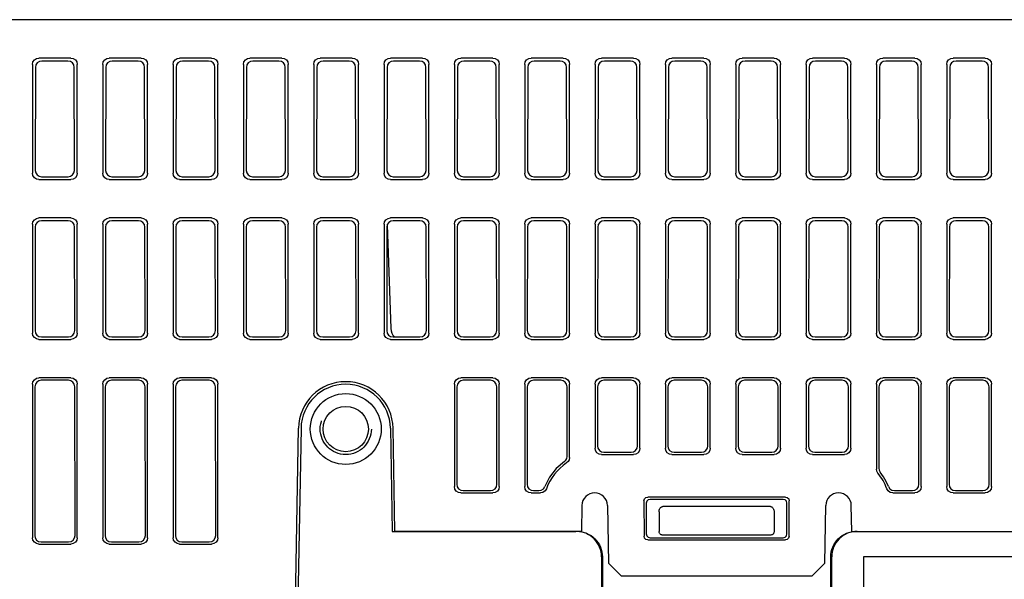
# Model space of a CAD drawing. Extents: x 0 to 1260, y 0 to 891.
# Tile 31 of 33: x 1033 to 1110, y 778 to 821. Entities that reach past the tile are written whole.
import ezdxf

# ---------------------------------------------------------------- set-up
doc = ezdxf.new("R2010")
doc.units = 0
doc.header["$LTSCALE"] = 69.3
doc.linetypes.add('HIDDEN', pattern=[0.2, 0.1, -0.1])
for name, color, linetype in [('ALL_AXIS', 7, 'CONTINUOUS'), ('ALL_FEATURES', 7, 'CONTINUOUS'), ('DEFAULT_2', 8, 'HIDDEN')]:
    doc.layers.add(name, color=color, linetype=linetype)

msp = doc.modelspace()

# ---------------------------------------------------------------- linework, layer by layer
at = {"layer": 'ALL_AXIS', "color": 7, "linetype": 'CONTINUOUS'}
for p, q in [((1062.465, 781.25), (1062.324, 789.315)), ((1077.055, 781.25), (1062.465, 781.25))]:
    msp.add_line(p, q, dxfattribs=at)
msp.add_arc((1058.625, 789.25), 3.7, 1, 179, dxfattribs=at)
at = {"layer": 'ALL_FEATURES', "color": 7, "linetype": 'CONTINUOUS'}
for p, q in [((1172.925, 821.25), (997.625, 821.25)), ((1034.125, 817.752), (1034.125, 809.248)), ((1037.127, 818.25), (1034.623, 818.25)), ((1036.896, 818.019), (1034.854, 818.019)), ((1037.625, 809.248), (1037.625, 817.752)), ((1039.625, 817.752), (1039.625, 809.248)), ((1042.627, 818.25), (1040.123, 818.25)), ((1042.396, 818.019), (1040.354, 818.019)), ((1043.125, 809.248), (1043.125, 817.752)), ((1045.125, 817.752), (1045.125, 809.248)), ((1048.127, 818.25), (1045.623, 818.25)), ((1047.896, 818.019), (1045.854, 818.019)), ((1048.625, 809.248), (1048.625, 817.752)), ((1050.625, 817.752), (1050.625, 809.248)), ((1053.627, 818.25), (1051.123, 818.25)), ((1053.396, 818.019), (1051.354, 818.019)), ((1054.125, 809.248), (1054.125, 817.752)), ((1056.125, 817.752), (1056.125, 809.248)), ((1059.127, 818.25), (1056.623, 818.25)), ((1058.896, 818.019), (1056.854, 818.019)), ((1059.625, 809.248), (1059.625, 817.752)), ((1061.625, 817.752), (1061.625, 809.248)), ((1064.627, 818.25), (1062.123, 818.25)), ((1064.396, 818.019), (1062.354, 818.019)), ((1065.125, 809.248), (1065.125, 817.752)), ((1067.125, 817.752), (1067.125, 809.248)), ((1070.127, 818.25), (1067.623, 818.25)), ((1069.896, 818.019), (1067.854, 818.019)), ((1070.625, 809.248), (1070.625, 817.752)), ((1072.625, 817.752), (1072.625, 809.248)), ((1075.627, 818.25), (1073.123, 818.25)), ((1075.396, 818.019), (1073.354, 818.019)), ((1076.125, 809.248), (1076.125, 817.752)), ((1078.125, 817.752), (1078.125, 809.248)), ((1081.127, 818.25), (1078.623, 818.25)), ((1080.896, 818.019), (1078.854, 818.019)), ((1081.625, 809.248), (1081.625, 817.752)), ((1083.625, 817.752), (1083.625, 809.248)), ((1086.627, 818.25), (1084.123, 818.25)), ((1086.396, 818.019), (1084.354, 818.019)), ((1087.125, 809.248), (1087.125, 817.752)), ((1089.125, 817.752), (1089.125, 809.248)), ((1092.127, 818.25), (1089.623, 818.25)), ((1091.896, 818.019), (1089.854, 818.019)), ((1092.625, 809.248), (1092.625, 817.752)), ((1094.625, 817.752), (1094.625, 809.248)), ((1097.627, 818.25), (1095.123, 818.25)), ((1097.396, 818.019), (1095.354, 818.019)), ((1098.125, 809.248), (1098.125, 817.752)), ((1100.125, 817.752), (1100.125, 809.248)), ((1103.127, 818.25), (1100.623, 818.25)), ((1102.896, 818.019), (1100.854, 818.019)), ((1103.625, 809.248), (1103.625, 817.752)), ((1105.625, 817.752), (1105.625, 809.248)), ((1108.627, 818.25), (1106.123, 818.25)), ((1108.396, 818.019), (1106.354, 818.019)), ((1109.125, 809.248), (1109.125, 817.752)), ((1034.355, 817.522), (1034.343, 809.466)), ((1037.407, 809.466), (1037.395, 817.522)), ((1039.855, 817.522), (1039.843, 809.466)), ((1042.907, 809.466), (1042.895, 817.522)), ((1045.355, 817.522), (1045.343, 809.466)), ((1048.407, 809.466), (1048.395, 817.522)), ((1050.855, 817.522), (1050.843, 809.466)), ((1053.907, 809.466), (1053.895, 817.522)), ((1056.355, 817.522), (1056.343, 809.466)), ((1059.407, 809.466), (1059.395, 817.522)), ((1061.855, 817.522), (1061.843, 809.466)), ((1064.907, 809.466), (1064.895, 817.522)), ((1067.355, 817.522), (1067.343, 809.466)), ((1070.407, 809.466), (1070.395, 817.522)), ((1072.855, 817.522), (1072.843, 809.466)), ((1075.907, 809.466), (1075.895, 817.522)), ((1078.355, 817.522), (1078.343, 809.466)), ((1081.407, 809.466), (1081.395, 817.522)), ((1083.855, 817.522), (1083.843, 809.466)), ((1086.907, 809.466), (1086.895, 817.522)), ((1089.355, 817.522), (1089.343, 809.466)), ((1092.407, 809.466), (1092.395, 817.522)), ((1094.855, 817.522), (1094.843, 809.466)), ((1097.907, 809.466), (1097.895, 817.522)), ((1100.355, 817.522), (1100.343, 809.466)), ((1103.407, 809.466), (1103.395, 817.522)), ((1105.855, 817.522), (1105.843, 809.466)), ((1108.907, 809.466), (1108.895, 817.522)), ((1034.623, 808.75), (1037.127, 808.75)), ((1034.84, 808.967), (1036.91, 808.967)), ((1040.123, 808.75), (1042.627, 808.75)), ((1040.34, 808.967), (1042.41, 808.967)), ((1045.623, 808.75), (1048.127, 808.75)), ((1045.84, 808.967), (1047.91, 808.967)), ((1051.123, 808.75), (1053.627, 808.75)), ((1051.34, 808.967), (1053.41, 808.967)), ((1056.623, 808.75), (1059.127, 808.75)), ((1056.84, 808.967), (1058.91, 808.967)), ((1062.123, 808.75), (1064.627, 808.75)), ((1062.34, 808.967), (1064.41, 808.967)), ((1067.623, 808.75), (1070.127, 808.75)), ((1067.84, 808.967), (1069.91, 808.967)), ((1073.123, 808.75), (1075.627, 808.75)), ((1073.34, 808.967), (1075.41, 808.967)), ((1078.623, 808.75), (1081.127, 808.75)), ((1078.84, 808.967), (1080.91, 808.967)), ((1084.123, 808.75), (1086.627, 808.75)), ((1084.34, 808.967), (1086.41, 808.967)), ((1089.623, 808.75), (1092.127, 808.75)), ((1089.84, 808.967), (1091.91, 808.967)), ((1095.123, 808.75), (1097.627, 808.75)), ((1095.34, 808.967), (1097.41, 808.967)), ((1100.623, 808.75), (1103.127, 808.75)), ((1100.84, 808.967), (1102.91, 808.967)), ((1106.123, 808.75), (1108.627, 808.75)), ((1106.34, 808.967), (1108.41, 808.967)), ((1037.127, 805.75), (1034.623, 805.75)), ((1036.915, 805.538), (1034.835, 805.538)), ((1042.627, 805.75), (1040.123, 805.75)), ((1042.415, 805.538), (1040.335, 805.538)), ((1048.127, 805.75), (1045.623, 805.75)), ((1047.915, 805.538), (1045.835, 805.538)), ((1053.627, 805.75), (1051.123, 805.75)), ((1053.415, 805.538), (1051.335, 805.538)), ((1059.127, 805.75), (1056.623, 805.75)), ((1058.915, 805.538), (1056.835, 805.538)), ((1064.627, 805.75), (1062.123, 805.75)), ((1064.415, 805.538), (1062.335, 805.538)), ((1070.127, 805.75), (1067.623, 805.75)), ((1069.915, 805.538), (1067.835, 805.538)), ((1075.627, 805.75), (1073.123, 805.75)), ((1075.415, 805.538), (1073.335, 805.538)), ((1081.127, 805.75), (1078.623, 805.75)), ((1080.915, 805.538), (1078.835, 805.538)), ((1086.627, 805.75), (1084.123, 805.75)), ((1086.415, 805.538), (1084.335, 805.538)), ((1092.127, 805.75), (1089.623, 805.75)), ((1091.915, 805.538), (1089.835, 805.538)), ((1097.627, 805.75), (1095.123, 805.75)), ((1097.415, 805.538), (1095.335, 805.538)), ((1103.127, 805.75), (1100.623, 805.75)), ((1102.915, 805.538), (1100.835, 805.538)), ((1108.627, 805.75), (1106.123, 805.75)), ((1108.415, 805.538), (1106.335, 805.538)), ((1034.125, 805.252), (1034.125, 796.748)), ((1034.336, 805.041), (1034.324, 796.947)), ((1037.426, 796.947), (1037.414, 805.041)), ((1037.625, 796.748), (1037.625, 805.252)), ((1039.625, 805.252), (1039.625, 796.748)), ((1039.836, 805.041), (1039.824, 796.947)), ((1042.926, 796.947), (1042.914, 805.041)), ((1043.125, 796.748), (1043.125, 805.252)), ((1045.125, 805.252), (1045.125, 796.748)), ((1045.336, 805.041), (1045.324, 796.947)), ((1048.426, 796.947), (1048.414, 805.041)), ((1048.625, 796.748), (1048.625, 805.252)), ((1050.625, 805.252), (1050.625, 796.748)), ((1050.836, 805.041), (1050.824, 796.947)), ((1053.926, 796.947), (1053.914, 805.041)), ((1054.125, 796.748), (1054.125, 805.252)), ((1056.125, 805.252), (1056.125, 796.748)), ((1056.336, 805.041), (1056.324, 796.947)), ((1059.426, 796.947), (1059.414, 805.041)), ((1059.625, 796.748), (1059.625, 805.252)), ((1061.625, 805.252), (1061.625, 796.748)), ((1061.836, 805.041), (1061.824, 796.947)), ((1061.874, 805.231), (1061.836, 805.041)), ((1061.871, 805.213), (1062.154, 797.101)), ((1064.926, 796.947), (1064.914, 805.041)), ((1065.125, 796.748), (1065.125, 805.252)), ((1067.125, 805.252), (1067.125, 796.748)), ((1067.336, 805.041), (1067.324, 796.947)), ((1070.426, 796.947), (1070.414, 805.041)), ((1070.625, 796.748), (1070.625, 805.252)), ((1072.625, 805.252), (1072.625, 796.748)), ((1072.836, 805.041), (1072.824, 796.947)), ((1075.926, 796.947), (1075.914, 805.041)), ((1076.125, 796.748), (1076.125, 805.252)), ((1078.125, 805.252), (1078.125, 796.748)), ((1078.336, 805.041), (1078.324, 796.947)), ((1081.426, 796.947), (1081.414, 805.041)), ((1081.625, 796.748), (1081.625, 805.252)), ((1083.625, 805.252), (1083.625, 796.748)), ((1083.836, 805.041), (1083.824, 796.947)), ((1086.926, 796.947), (1086.914, 805.041)), ((1087.125, 796.748), (1087.125, 805.252)), ((1089.125, 805.252), (1089.125, 796.748)), ((1089.336, 805.041), (1089.324, 796.947)), ((1092.426, 796.947), (1092.414, 805.041)), ((1092.625, 796.748), (1092.625, 805.252)), ((1094.625, 805.252), (1094.625, 796.748)), ((1094.836, 805.041), (1094.824, 796.947)), ((1097.926, 796.947), (1097.914, 805.041)), ((1098.125, 796.748), (1098.125, 805.252)), ((1100.125, 805.252), (1100.125, 796.748)), ((1100.336, 805.041), (1100.324, 796.947)), ((1103.426, 796.947), (1103.414, 805.041)), ((1103.625, 796.748), (1103.625, 805.252)), ((1105.625, 805.252), (1105.625, 796.748)), ((1105.836, 805.041), (1105.824, 796.947)), ((1108.926, 796.947), (1108.914, 805.041)), ((1109.125, 796.748), (1109.125, 805.252)), ((1034.623, 796.25), (1037.127, 796.25)), ((1034.821, 796.448), (1036.929, 796.448)), ((1040.123, 796.25), (1042.627, 796.25)), ((1040.321, 796.448), (1042.429, 796.448)), ((1045.623, 796.25), (1048.127, 796.25)), ((1045.821, 796.448), (1047.929, 796.448)), ((1051.123, 796.25), (1053.627, 796.25)), ((1051.321, 796.448), (1053.429, 796.448)), ((1056.623, 796.25), (1059.127, 796.25)), ((1056.821, 796.448), (1058.929, 796.448)), ((1062.123, 796.25), (1064.627, 796.25)), ((1062.321, 796.448), (1064.429, 796.448)), ((1067.623, 796.25), (1070.127, 796.25)), ((1067.821, 796.448), (1069.929, 796.448)), ((1073.123, 796.25), (1075.627, 796.25)), ((1073.321, 796.448), (1075.429, 796.448)), ((1078.623, 796.25), (1081.127, 796.25)), ((1078.821, 796.448), (1080.929, 796.448)), ((1084.123, 796.25), (1086.627, 796.25)), ((1084.321, 796.448), (1086.429, 796.448)), ((1089.623, 796.25), (1092.127, 796.25)), ((1089.821, 796.448), (1091.929, 796.448)), ((1095.123, 796.25), (1097.627, 796.25)), ((1095.321, 796.448), (1097.429, 796.448)), ((1100.623, 796.25), (1103.127, 796.25)), ((1100.821, 796.448), (1102.929, 796.448)), ((1106.123, 796.25), (1108.627, 796.25)), ((1106.321, 796.448), (1108.429, 796.448)), ((1037.127, 793.25), (1034.623, 793.25)), ((1042.627, 793.25), (1040.123, 793.25)), ((1048.127, 793.25), (1045.623, 793.25)), ((1070.127, 793.25), (1067.623, 793.25)), ((1075.627, 793.25), (1073.123, 793.25)), ((1081.127, 793.25), (1078.623, 793.25)), ((1086.627, 793.25), (1084.123, 793.25)), ((1092.127, 793.25), (1089.623, 793.25)), ((1097.627, 793.25), (1095.123, 793.25)), ((1103.127, 793.25), (1100.623, 793.25)), ((1108.627, 793.25), (1106.123, 793.25)), ((1034.125, 792.752), (1034.125, 780.748)), ((1034.317, 792.56), (1034.299, 780.923)), ((1036.934, 793.057), (1034.816, 793.057)), ((1037.451, 780.923), (1037.433, 792.56)), ((1037.625, 780.748), (1037.625, 792.752)), ((1039.625, 792.752), (1039.625, 780.748)), ((1039.817, 792.56), (1039.799, 780.923)), ((1042.434, 793.057), (1040.316, 793.057)), ((1042.951, 780.923), (1042.933, 792.56)), ((1043.125, 780.748), (1043.125, 792.752)), ((1045.125, 792.752), (1045.125, 780.748)), ((1045.317, 792.56), (1045.299, 780.923)), ((1047.934, 793.057), (1045.816, 793.057)), ((1048.451, 780.923), (1048.433, 792.56)), ((1048.625, 780.748), (1048.625, 792.752)), ((1067.125, 792.752), (1067.125, 784.748)), ((1067.317, 792.56), (1067.306, 784.929)), ((1069.934, 793.057), (1067.816, 793.057)), ((1070.444, 784.929), (1070.433, 792.56)), ((1070.625, 784.748), (1070.625, 792.752)), ((1072.625, 792.752), (1072.625, 784.748)), ((1072.817, 792.56), (1072.806, 784.929)), ((1075.434, 793.057), (1073.316, 793.057)), ((1075.941, 787.112), (1075.933, 792.56)), ((1076.125, 787.014), (1076.125, 792.752)), ((1078.125, 792.752), (1078.125, 787.748)), ((1078.317, 792.56), (1078.31, 787.933)), ((1080.934, 793.057), (1078.816, 793.057)), ((1081.44, 787.933), (1081.433, 792.56)), ((1081.625, 787.748), (1081.625, 792.752)), ((1083.625, 792.752), (1083.625, 787.748)), ((1083.817, 792.56), (1083.81, 787.933)), ((1086.434, 793.057), (1084.316, 793.057)), ((1086.94, 787.933), (1086.933, 792.56)), ((1087.125, 787.748), (1087.125, 792.752)), ((1089.125, 792.752), (1089.125, 787.748)), ((1089.317, 792.56), (1089.31, 787.933)), ((1091.934, 793.057), (1089.816, 793.057)), ((1092.44, 787.933), (1092.433, 792.56)), ((1092.625, 787.748), (1092.625, 792.752)), ((1094.625, 792.752), (1094.625, 787.748)), ((1094.817, 792.56), (1094.81, 787.933)), ((1097.434, 793.057), (1095.316, 793.057)), ((1097.94, 787.933), (1097.933, 792.56)), ((1098.125, 787.748), (1098.125, 792.752)), ((1100.125, 792.752), (1100.125, 786.121)), ((1100.317, 792.56), (1100.308, 786.186)), ((1102.934, 793.057), (1100.816, 793.057)), ((1103.444, 784.929), (1103.433, 792.56)), ((1103.625, 784.748), (1103.625, 792.752)), ((1105.625, 792.752), (1105.625, 784.748)), ((1105.817, 792.56), (1105.806, 784.929)), ((1108.434, 793.057), (1106.316, 793.057)), ((1108.944, 784.929), (1108.933, 792.56)), ((1109.125, 784.748), (1109.125, 792.752)), ((1054.235, 749.75), (1054.926, 789.315)), ((1055.126, 789.311), (1054.435, 749.75)), ((1062.124, 789.311), (1062.265, 781.25)), ((1078.623, 787.25), (1081.127, 787.25)), ((1078.808, 787.434), (1080.942, 787.434)), ((1084.123, 787.25), (1086.627, 787.25)), ((1084.308, 787.434), (1086.442, 787.434)), ((1089.623, 787.25), (1092.127, 787.25)), ((1089.808, 787.434), (1091.942, 787.434)), ((1095.123, 787.25), (1097.627, 787.25)), ((1095.308, 787.434), (1097.442, 787.434)), ((1074.082, 784.583), (1074.188, 784.75)), ((1067.623, 784.25), (1070.127, 784.25)), ((1067.803, 784.43), (1069.947, 784.43)), ((1073.123, 784.25), (1073.849, 784.25)), ((1073.303, 784.43), (1073.723, 784.43)), ((1093.005, 783.929), (1082.245, 783.929)), ((1101.401, 784.25), (1103.127, 784.25)), ((1101.527, 784.43), (1102.947, 784.43)), ((1106.123, 784.25), (1108.627, 784.25)), ((1106.303, 784.43), (1108.447, 784.43)), ((1077.09, 783.267), (1077.055, 781.25)), ((1079.09, 783.267), (1079.169, 778.75)), ((1081.946, 783.629), (1081.951, 780.874)), ((1082.125, 783.451), (1082.125, 781.049)), ((1092.826, 783.75), (1082.424, 783.75)), ((1091.832, 783.183), (1083.418, 783.183)), ((1093.125, 781.049), (1093.125, 783.451)), ((1093.299, 780.874), (1093.304, 783.629)), ((1096.081, 778.75), (1096.16, 783.267)), ((1098.195, 781.25), (1098.16, 783.267)), ((1083.125, 782.768), (1083.125, 781.25)), ((1092.125, 782.768), (1092.125, 781.25)), ((1062.265, 781.25), (1076.624, 781.25)), ((1076.82, 781.24), (1076.624, 781.25)), ((1091.825, 780.95), (1083.425, 780.95)), ((1098.195, 781.25), (1172.078, 781.25)), ((1098.626, 781.25), (1098.43, 781.24)), ((1034.623, 780.25), (1037.127, 780.25)), ((1034.797, 780.424), (1036.953, 780.424)), ((1040.123, 780.25), (1042.627, 780.25)), ((1040.297, 780.424), (1042.453, 780.424)), ((1045.623, 780.25), (1048.127, 780.25)), ((1045.797, 780.424), (1047.953, 780.424)), ((1082.249, 780.576), (1093.001, 780.576)), ((1082.423, 780.75), (1092.827, 780.75)), ((1078.625, 779.25), (1078.625, 774.75)), ((1078.697, 779.25), (1078.694, 774.819)), ((1096.556, 774.819), (1096.553, 779.25)), ((1096.625, 774.75), (1096.625, 779.25)), ((1177.625, 779.25), (1099.125, 779.25)), ((1099.125, 779.25), (1099.125, 761.25)), ((1079.169, 778.75), (1080.186, 777.75)), ((1095.064, 777.75), (1096.081, 778.75)), ((1095.064, 777.75), (1080.186, 777.75))]:
    msp.add_line(p, q, dxfattribs=at)
for points in [[(1034.125, 817.752), (1034.163, 817.943), (1034.271, 818.104), (1034.432, 818.212), (1034.623, 818.25)], [(1034.854, 818.019), (1034.663, 817.981), (1034.501, 817.873), (1034.394, 817.712), (1034.355, 817.522)], [(1037.395, 817.522), (1037.356, 817.712), (1037.249, 817.873), (1037.087, 817.981), (1036.896, 818.019)], [(1037.127, 818.25), (1037.318, 818.212), (1037.479, 818.104), (1037.587, 817.943), (1037.625, 817.752)], [(1039.625, 817.752), (1039.663, 817.943), (1039.771, 818.104), (1039.932, 818.212), (1040.123, 818.25)], [(1040.354, 818.019), (1040.163, 817.981), (1040.001, 817.873), (1039.894, 817.712), (1039.855, 817.522)], [(1042.895, 817.522), (1042.856, 817.712), (1042.749, 817.873), (1042.587, 817.981), (1042.396, 818.019)], [(1042.627, 818.25), (1042.818, 818.212), (1042.979, 818.104), (1043.087, 817.943), (1043.125, 817.752)], [(1045.125, 817.752), (1045.163, 817.943), (1045.271, 818.104), (1045.432, 818.212), (1045.623, 818.25)], [(1045.854, 818.019), (1045.663, 817.981), (1045.501, 817.873), (1045.394, 817.712), (1045.355, 817.522)], [(1048.395, 817.522), (1048.356, 817.712), (1048.249, 817.873), (1048.087, 817.981), (1047.896, 818.019)], [(1048.127, 818.25), (1048.318, 818.212), (1048.479, 818.104), (1048.587, 817.943), (1048.625, 817.752)], [(1050.625, 817.752), (1050.663, 817.943), (1050.771, 818.104), (1050.932, 818.212), (1051.123, 818.25)], [(1051.354, 818.019), (1051.163, 817.981), (1051.001, 817.873), (1050.894, 817.712), (1050.855, 817.522)], [(1053.895, 817.522), (1053.856, 817.712), (1053.749, 817.873), (1053.587, 817.981), (1053.396, 818.019)], [(1053.627, 818.25), (1053.818, 818.212), (1053.979, 818.104), (1054.087, 817.943), (1054.125, 817.752)], [(1056.125, 817.752), (1056.163, 817.943), (1056.271, 818.104), (1056.432, 818.212), (1056.623, 818.25)], [(1056.854, 818.019), (1056.663, 817.981), (1056.501, 817.873), (1056.394, 817.712), (1056.355, 817.522)], [(1059.395, 817.522), (1059.356, 817.712), (1059.249, 817.873), (1059.087, 817.981), (1058.896, 818.019)], [(1059.127, 818.25), (1059.318, 818.212), (1059.479, 818.104), (1059.587, 817.943), (1059.625, 817.752)], [(1061.625, 817.752), (1061.663, 817.943), (1061.771, 818.104), (1061.932, 818.212), (1062.123, 818.25)], [(1062.354, 818.019), (1062.163, 817.981), (1062.001, 817.873), (1061.894, 817.712), (1061.855, 817.522)], [(1064.895, 817.522), (1064.856, 817.712), (1064.749, 817.873), (1064.587, 817.981), (1064.396, 818.019)], [(1064.627, 818.25), (1064.818, 818.212), (1064.979, 818.104), (1065.087, 817.943), (1065.125, 817.752)], [(1067.125, 817.752), (1067.163, 817.943), (1067.271, 818.104), (1067.432, 818.212), (1067.623, 818.25)], [(1067.854, 818.019), (1067.663, 817.981), (1067.501, 817.873), (1067.394, 817.712), (1067.355, 817.522)], [(1070.395, 817.522), (1070.356, 817.712), (1070.249, 817.873), (1070.087, 817.981), (1069.896, 818.019)], [(1070.127, 818.25), (1070.318, 818.212), (1070.479, 818.104), (1070.587, 817.943), (1070.625, 817.752)], [(1072.625, 817.752), (1072.663, 817.943), (1072.771, 818.104), (1072.932, 818.212), (1073.123, 818.25)], [(1073.354, 818.019), (1073.163, 817.981), (1073.001, 817.873), (1072.894, 817.712), (1072.855, 817.522)], [(1075.895, 817.522), (1075.856, 817.712), (1075.749, 817.873), (1075.587, 817.981), (1075.396, 818.019)], [(1075.627, 818.25), (1075.818, 818.212), (1075.979, 818.104), (1076.087, 817.943), (1076.125, 817.752)], [(1078.125, 817.752), (1078.163, 817.943), (1078.271, 818.104), (1078.432, 818.212), (1078.623, 818.25)], [(1078.854, 818.019), (1078.663, 817.981), (1078.501, 817.873), (1078.394, 817.712), (1078.355, 817.522)], [(1081.395, 817.522), (1081.356, 817.712), (1081.249, 817.873), (1081.087, 817.981), (1080.896, 818.019)], [(1081.127, 818.25), (1081.318, 818.212), (1081.479, 818.104), (1081.587, 817.943), (1081.625, 817.752)], [(1083.625, 817.752), (1083.663, 817.943), (1083.771, 818.104), (1083.932, 818.212), (1084.123, 818.25)], [(1084.354, 818.019), (1084.163, 817.981), (1084.001, 817.873), (1083.894, 817.712), (1083.855, 817.522)], [(1086.895, 817.522), (1086.856, 817.712), (1086.749, 817.873), (1086.587, 817.981), (1086.396, 818.019)], [(1086.627, 818.25), (1086.818, 818.212), (1086.979, 818.104), (1087.087, 817.943), (1087.125, 817.752)], [(1089.125, 817.752), (1089.163, 817.943), (1089.271, 818.104), (1089.432, 818.212), (1089.623, 818.25)], [(1089.854, 818.019), (1089.663, 817.981), (1089.501, 817.873), (1089.394, 817.712), (1089.355, 817.522)], [(1092.395, 817.522), (1092.356, 817.712), (1092.249, 817.873), (1092.087, 817.981), (1091.896, 818.019)], [(1092.127, 818.25), (1092.318, 818.212), (1092.479, 818.104), (1092.587, 817.943), (1092.625, 817.752)], [(1094.625, 817.752), (1094.663, 817.943), (1094.771, 818.104), (1094.932, 818.212), (1095.123, 818.25)], [(1095.354, 818.019), (1095.163, 817.981), (1095.001, 817.873), (1094.894, 817.712), (1094.855, 817.522)], [(1097.895, 817.522), (1097.856, 817.712), (1097.749, 817.873), (1097.587, 817.981), (1097.396, 818.019)], [(1097.627, 818.25), (1097.818, 818.212), (1097.979, 818.104), (1098.087, 817.943), (1098.125, 817.752)], [(1100.125, 817.752), (1100.163, 817.943), (1100.271, 818.104), (1100.432, 818.212), (1100.623, 818.25)], [(1100.854, 818.019), (1100.663, 817.981), (1100.501, 817.873), (1100.394, 817.712), (1100.355, 817.522)], [(1103.395, 817.522), (1103.356, 817.712), (1103.249, 817.873), (1103.087, 817.981), (1102.896, 818.019)], [(1103.127, 818.25), (1103.318, 818.212), (1103.479, 818.104), (1103.587, 817.943), (1103.625, 817.752)], [(1105.625, 817.752), (1105.663, 817.943), (1105.771, 818.104), (1105.932, 818.212), (1106.123, 818.25)], [(1106.354, 818.019), (1106.163, 817.981), (1106.001, 817.873), (1105.894, 817.712), (1105.855, 817.522)], [(1108.895, 817.522), (1108.856, 817.712), (1108.749, 817.873), (1108.587, 817.981), (1108.396, 818.019)], [(1108.627, 818.25), (1108.818, 818.212), (1108.979, 818.104), (1109.087, 817.943), (1109.125, 817.752)], [(1034.343, 809.466), (1034.381, 809.275), (1034.488, 809.113), (1034.649, 809.005), (1034.84, 808.967)], [(1036.91, 808.967), (1037.101, 809.005), (1037.262, 809.113), (1037.369, 809.275), (1037.407, 809.466)], [(1039.843, 809.466), (1039.881, 809.275), (1039.988, 809.113), (1040.149, 809.005), (1040.34, 808.967)], [(1042.41, 808.967), (1042.601, 809.005), (1042.762, 809.113), (1042.869, 809.275), (1042.907, 809.466)], [(1045.343, 809.466), (1045.381, 809.275), (1045.488, 809.113), (1045.649, 809.005), (1045.84, 808.967)], [(1047.91, 808.967), (1048.101, 809.005), (1048.262, 809.113), (1048.369, 809.275), (1048.407, 809.466)], [(1050.843, 809.466), (1050.881, 809.275), (1050.988, 809.113), (1051.149, 809.005), (1051.34, 808.967)], [(1053.41, 808.967), (1053.601, 809.005), (1053.762, 809.113), (1053.869, 809.275), (1053.907, 809.466)], [(1056.343, 809.466), (1056.381, 809.275), (1056.488, 809.113), (1056.649, 809.005), (1056.84, 808.967)], [(1058.91, 808.967), (1059.101, 809.005), (1059.262, 809.113), (1059.369, 809.275), (1059.407, 809.466)], [(1061.843, 809.466), (1061.881, 809.275), (1061.988, 809.113), (1062.149, 809.005), (1062.34, 808.967)], [(1064.41, 808.967), (1064.601, 809.005), (1064.762, 809.113), (1064.869, 809.275), (1064.907, 809.466)], [(1067.343, 809.466), (1067.381, 809.275), (1067.488, 809.113), (1067.649, 809.005), (1067.84, 808.967)], [(1069.91, 808.967), (1070.101, 809.005), (1070.262, 809.113), (1070.369, 809.275), (1070.407, 809.466)], [(1072.843, 809.466), (1072.881, 809.275), (1072.988, 809.113), (1073.149, 809.005), (1073.34, 808.967)], [(1075.41, 808.967), (1075.601, 809.005), (1075.762, 809.113), (1075.869, 809.275), (1075.907, 809.466)], [(1078.343, 809.466), (1078.381, 809.275), (1078.488, 809.113), (1078.649, 809.005), (1078.84, 808.967)], [(1080.91, 808.967), (1081.101, 809.005), (1081.262, 809.113), (1081.369, 809.275), (1081.407, 809.466)], [(1083.843, 809.466), (1083.881, 809.275), (1083.988, 809.113), (1084.149, 809.005), (1084.34, 808.967)], [(1086.41, 808.967), (1086.601, 809.005), (1086.762, 809.113), (1086.869, 809.275), (1086.907, 809.466)], [(1089.343, 809.466), (1089.381, 809.275), (1089.488, 809.113), (1089.649, 809.005), (1089.84, 808.967)], [(1091.91, 808.967), (1092.101, 809.005), (1092.262, 809.113), (1092.369, 809.275), (1092.407, 809.466)], [(1094.843, 809.466), (1094.881, 809.275), (1094.988, 809.113), (1095.149, 809.005), (1095.34, 808.967)], [(1097.41, 808.967), (1097.601, 809.005), (1097.762, 809.113), (1097.869, 809.275), (1097.907, 809.466)], [(1100.343, 809.466), (1100.381, 809.275), (1100.488, 809.113), (1100.649, 809.005), (1100.84, 808.967)], [(1102.91, 808.967), (1103.101, 809.005), (1103.262, 809.113), (1103.369, 809.275), (1103.407, 809.466)], [(1105.843, 809.466), (1105.881, 809.275), (1105.988, 809.113), (1106.149, 809.005), (1106.34, 808.967)], [(1108.41, 808.967), (1108.601, 809.005), (1108.762, 809.113), (1108.869, 809.275), (1108.907, 809.466)], [(1034.623, 808.75), (1034.432, 808.788), (1034.271, 808.896), (1034.163, 809.057), (1034.125, 809.248)], [(1037.625, 809.248), (1037.587, 809.057), (1037.479, 808.896), (1037.318, 808.788), (1037.127, 808.75)], [(1040.123, 808.75), (1039.932, 808.788), (1039.771, 808.896), (1039.663, 809.057), (1039.625, 809.248)], [(1043.125, 809.248), (1043.087, 809.057), (1042.979, 808.896), (1042.818, 808.788), (1042.627, 808.75)], [(1045.623, 808.75), (1045.432, 808.788), (1045.271, 808.896), (1045.163, 809.057), (1045.125, 809.248)], [(1048.625, 809.248), (1048.587, 809.057), (1048.479, 808.896), (1048.318, 808.788), (1048.127, 808.75)], [(1051.123, 808.75), (1050.932, 808.788), (1050.771, 808.896), (1050.663, 809.057), (1050.625, 809.248)], [(1054.125, 809.248), (1054.087, 809.057), (1053.979, 808.896), (1053.818, 808.788), (1053.627, 808.75)], [(1056.623, 808.75), (1056.432, 808.788), (1056.271, 808.896), (1056.163, 809.057), (1056.125, 809.248)], [(1059.625, 809.248), (1059.587, 809.057), (1059.479, 808.896), (1059.318, 808.788), (1059.127, 808.75)], [(1062.123, 808.75), (1061.932, 808.788), (1061.771, 808.896), (1061.663, 809.057), (1061.625, 809.248)], [(1065.125, 809.248), (1065.087, 809.057), (1064.979, 808.896), (1064.818, 808.788), (1064.627, 808.75)], [(1067.623, 808.75), (1067.432, 808.788), (1067.271, 808.896), (1067.163, 809.057), (1067.125, 809.248)], [(1070.625, 809.248), (1070.587, 809.057), (1070.479, 808.896), (1070.318, 808.788), (1070.127, 808.75)], [(1073.123, 808.75), (1072.932, 808.788), (1072.771, 808.896), (1072.663, 809.057), (1072.625, 809.248)], [(1076.125, 809.248), (1076.087, 809.057), (1075.979, 808.896), (1075.818, 808.788), (1075.627, 808.75)], [(1078.623, 808.75), (1078.432, 808.788), (1078.271, 808.896), (1078.163, 809.057), (1078.125, 809.248)], [(1081.625, 809.248), (1081.587, 809.057), (1081.479, 808.896), (1081.318, 808.788), (1081.127, 808.75)], [(1084.123, 808.75), (1083.932, 808.788), (1083.771, 808.896), (1083.663, 809.057), (1083.625, 809.248)], [(1087.125, 809.248), (1087.087, 809.057), (1086.979, 808.896), (1086.818, 808.788), (1086.627, 808.75)], [(1089.623, 808.75), (1089.432, 808.788), (1089.271, 808.896), (1089.163, 809.057), (1089.125, 809.248)], [(1092.625, 809.248), (1092.587, 809.057), (1092.479, 808.896), (1092.318, 808.788), (1092.127, 808.75)], [(1095.123, 808.75), (1094.932, 808.788), (1094.771, 808.896), (1094.663, 809.057), (1094.625, 809.248)], [(1098.125, 809.248), (1098.087, 809.057), (1097.979, 808.896), (1097.818, 808.788), (1097.627, 808.75)], [(1100.623, 808.75), (1100.432, 808.788), (1100.271, 808.896), (1100.163, 809.057), (1100.125, 809.248)], [(1103.625, 809.248), (1103.587, 809.057), (1103.479, 808.896), (1103.318, 808.788), (1103.127, 808.75)], [(1106.123, 808.75), (1105.932, 808.788), (1105.771, 808.896), (1105.663, 809.057), (1105.625, 809.248)], [(1109.125, 809.248), (1109.087, 809.057), (1108.979, 808.896), (1108.818, 808.788), (1108.627, 808.75)], [(1034.125, 805.252), (1034.163, 805.443), (1034.271, 805.604), (1034.432, 805.712), (1034.623, 805.75)], [(1034.835, 805.538), (1034.644, 805.5), (1034.482, 805.392), (1034.374, 805.231), (1034.336, 805.041)], [(1037.414, 805.041), (1037.376, 805.231), (1037.268, 805.392), (1037.106, 805.5), (1036.915, 805.538)], [(1037.127, 805.75), (1037.318, 805.712), (1037.479, 805.604), (1037.587, 805.443), (1037.625, 805.252)], [(1039.625, 805.252), (1039.663, 805.443), (1039.771, 805.604), (1039.932, 805.712), (1040.123, 805.75)], [(1040.335, 805.538), (1040.144, 805.5), (1039.982, 805.392), (1039.874, 805.231), (1039.836, 805.041)], [(1042.914, 805.041), (1042.876, 805.231), (1042.768, 805.392), (1042.606, 805.5), (1042.415, 805.538)], [(1042.627, 805.75), (1042.818, 805.712), (1042.979, 805.604), (1043.087, 805.443), (1043.125, 805.252)], [(1045.125, 805.252), (1045.163, 805.443), (1045.271, 805.604), (1045.432, 805.712), (1045.623, 805.75)], [(1045.835, 805.538), (1045.644, 805.5), (1045.482, 805.392), (1045.374, 805.231), (1045.336, 805.041)], [(1048.414, 805.041), (1048.376, 805.231), (1048.268, 805.392), (1048.106, 805.5), (1047.915, 805.538)], [(1048.127, 805.75), (1048.318, 805.712), (1048.479, 805.604), (1048.587, 805.443), (1048.625, 805.252)], [(1050.625, 805.252), (1050.663, 805.443), (1050.771, 805.604), (1050.932, 805.712), (1051.123, 805.75)], [(1051.335, 805.538), (1051.144, 805.5), (1050.982, 805.392), (1050.874, 805.231), (1050.836, 805.041)], [(1053.914, 805.041), (1053.876, 805.231), (1053.768, 805.392), (1053.606, 805.5), (1053.415, 805.538)], [(1053.627, 805.75), (1053.818, 805.712), (1053.979, 805.604), (1054.087, 805.443), (1054.125, 805.252)], [(1056.125, 805.252), (1056.163, 805.443), (1056.271, 805.604), (1056.432, 805.712), (1056.623, 805.75)], [(1056.835, 805.538), (1056.644, 805.5), (1056.482, 805.392), (1056.374, 805.231), (1056.336, 805.041)], [(1059.414, 805.041), (1059.376, 805.231), (1059.268, 805.392), (1059.106, 805.5), (1058.915, 805.538)], [(1059.127, 805.75), (1059.318, 805.712), (1059.479, 805.604), (1059.587, 805.443), (1059.625, 805.252)], [(1061.625, 805.252), (1061.663, 805.443), (1061.771, 805.604), (1061.932, 805.712), (1062.123, 805.75)], [(1062.335, 805.538), (1062.144, 805.5), (1061.982, 805.392), (1061.874, 805.231)], [(1064.914, 805.041), (1064.876, 805.231), (1064.768, 805.392), (1064.606, 805.5), (1064.415, 805.538)], [(1064.627, 805.75), (1064.818, 805.712), (1064.979, 805.604), (1065.087, 805.443), (1065.125, 805.252)], [(1067.125, 805.252), (1067.163, 805.443), (1067.271, 805.604), (1067.432, 805.712), (1067.623, 805.75)], [(1067.835, 805.538), (1067.644, 805.5), (1067.482, 805.392), (1067.374, 805.231), (1067.336, 805.041)], [(1070.414, 805.041), (1070.376, 805.231), (1070.268, 805.392), (1070.106, 805.5), (1069.915, 805.538)], [(1070.127, 805.75), (1070.318, 805.712), (1070.479, 805.604), (1070.587, 805.443), (1070.625, 805.252)], [(1072.625, 805.252), (1072.663, 805.443), (1072.771, 805.604), (1072.932, 805.712), (1073.123, 805.75)], [(1073.335, 805.538), (1073.144, 805.5), (1072.982, 805.392), (1072.874, 805.231), (1072.836, 805.041)], [(1075.914, 805.041), (1075.876, 805.231), (1075.768, 805.392), (1075.606, 805.5), (1075.415, 805.538)], [(1075.627, 805.75), (1075.818, 805.712), (1075.979, 805.604), (1076.087, 805.443), (1076.125, 805.252)], [(1078.125, 805.252), (1078.163, 805.443), (1078.271, 805.604), (1078.432, 805.712), (1078.623, 805.75)], [(1078.835, 805.538), (1078.644, 805.5), (1078.482, 805.392), (1078.374, 805.231), (1078.336, 805.041)], [(1081.414, 805.041), (1081.376, 805.231), (1081.268, 805.392), (1081.106, 805.5), (1080.915, 805.538)], [(1081.127, 805.75), (1081.318, 805.712), (1081.479, 805.604), (1081.587, 805.443), (1081.625, 805.252)], [(1083.625, 805.252), (1083.663, 805.443), (1083.771, 805.604), (1083.932, 805.712), (1084.123, 805.75)], [(1084.335, 805.538), (1084.144, 805.5), (1083.982, 805.392), (1083.874, 805.231), (1083.836, 805.041)], [(1086.914, 805.041), (1086.876, 805.231), (1086.768, 805.392), (1086.606, 805.5), (1086.415, 805.538)], [(1086.627, 805.75), (1086.818, 805.712), (1086.979, 805.604), (1087.087, 805.443), (1087.125, 805.252)], [(1089.125, 805.252), (1089.163, 805.443), (1089.271, 805.604), (1089.432, 805.712), (1089.623, 805.75)], [(1089.835, 805.538), (1089.644, 805.5), (1089.482, 805.392), (1089.374, 805.231), (1089.336, 805.041)], [(1092.414, 805.041), (1092.376, 805.231), (1092.268, 805.392), (1092.106, 805.5), (1091.915, 805.538)], [(1092.127, 805.75), (1092.318, 805.712), (1092.479, 805.604), (1092.587, 805.443), (1092.625, 805.252)], [(1094.625, 805.252), (1094.663, 805.443), (1094.771, 805.604), (1094.932, 805.712), (1095.123, 805.75)], [(1095.335, 805.538), (1095.144, 805.5), (1094.982, 805.392), (1094.874, 805.231), (1094.836, 805.041)], [(1097.914, 805.041), (1097.876, 805.231), (1097.768, 805.392), (1097.606, 805.5), (1097.415, 805.538)], [(1097.627, 805.75), (1097.818, 805.712), (1097.979, 805.604), (1098.087, 805.443), (1098.125, 805.252)], [(1100.125, 805.252), (1100.163, 805.443), (1100.271, 805.604), (1100.432, 805.712), (1100.623, 805.75)], [(1100.835, 805.538), (1100.644, 805.5), (1100.482, 805.392), (1100.374, 805.231), (1100.336, 805.041)], [(1103.414, 805.041), (1103.376, 805.231), (1103.268, 805.392), (1103.106, 805.5), (1102.915, 805.538)], [(1103.127, 805.75), (1103.318, 805.712), (1103.479, 805.604), (1103.587, 805.443), (1103.625, 805.252)], [(1105.625, 805.252), (1105.663, 805.443), (1105.771, 805.604), (1105.932, 805.712), (1106.123, 805.75)], [(1106.335, 805.538), (1106.144, 805.5), (1105.982, 805.392), (1105.874, 805.231), (1105.836, 805.041)], [(1108.914, 805.041), (1108.876, 805.231), (1108.768, 805.392), (1108.606, 805.5), (1108.415, 805.538)], [(1108.627, 805.75), (1108.818, 805.712), (1108.979, 805.604), (1109.087, 805.443), (1109.125, 805.252)], [(1034.623, 796.25), (1034.432, 796.288), (1034.271, 796.396), (1034.163, 796.557), (1034.125, 796.748)], [(1034.324, 796.947), (1034.362, 796.755), (1034.469, 796.594), (1034.63, 796.486), (1034.821, 796.448)], [(1036.929, 796.448), (1037.12, 796.486), (1037.281, 796.594), (1037.388, 796.755), (1037.426, 796.947)], [(1037.625, 796.748), (1037.587, 796.557), (1037.479, 796.396), (1037.318, 796.288), (1037.127, 796.25)], [(1040.123, 796.25), (1039.932, 796.288), (1039.771, 796.396), (1039.663, 796.557), (1039.625, 796.748)], [(1039.824, 796.947), (1039.862, 796.755), (1039.969, 796.594), (1040.13, 796.486), (1040.321, 796.448)], [(1042.429, 796.448), (1042.62, 796.486), (1042.781, 796.594), (1042.888, 796.755), (1042.926, 796.947)], [(1043.125, 796.748), (1043.087, 796.557), (1042.979, 796.396), (1042.818, 796.288), (1042.627, 796.25)], [(1045.623, 796.25), (1045.432, 796.288), (1045.271, 796.396), (1045.163, 796.557), (1045.125, 796.748)], [(1045.324, 796.947), (1045.362, 796.755), (1045.469, 796.594), (1045.63, 796.486), (1045.821, 796.448)], [(1047.929, 796.448), (1048.12, 796.486), (1048.281, 796.594), (1048.388, 796.755), (1048.426, 796.947)], [(1048.625, 796.748), (1048.587, 796.557), (1048.479, 796.396), (1048.318, 796.288), (1048.127, 796.25)], [(1051.123, 796.25), (1050.932, 796.288), (1050.771, 796.396), (1050.663, 796.557), (1050.625, 796.748)], [(1050.824, 796.947), (1050.862, 796.755), (1050.969, 796.594), (1051.13, 796.486), (1051.321, 796.448)], [(1053.429, 796.448), (1053.62, 796.486), (1053.781, 796.594), (1053.888, 796.755), (1053.926, 796.947)], [(1054.125, 796.748), (1054.087, 796.557), (1053.979, 796.396), (1053.818, 796.288), (1053.627, 796.25)], [(1056.623, 796.25), (1056.432, 796.288), (1056.271, 796.396), (1056.163, 796.557), (1056.125, 796.748)], [(1056.324, 796.947), (1056.362, 796.755), (1056.469, 796.594), (1056.63, 796.486), (1056.821, 796.448)], [(1058.929, 796.448), (1059.12, 796.486), (1059.281, 796.594), (1059.388, 796.755), (1059.426, 796.947)], [(1059.625, 796.748), (1059.587, 796.557), (1059.479, 796.396), (1059.318, 796.288), (1059.127, 796.25)], [(1062.123, 796.25), (1061.932, 796.288), (1061.771, 796.396), (1061.663, 796.557), (1061.625, 796.748)], [(1061.824, 796.947), (1061.862, 796.755), (1061.969, 796.594), (1062.13, 796.486), (1062.321, 796.448)], [(1064.429, 796.448), (1064.62, 796.486), (1064.781, 796.594), (1064.888, 796.755), (1064.926, 796.947)], [(1065.125, 796.748), (1065.087, 796.557), (1064.979, 796.396), (1064.818, 796.288), (1064.627, 796.25)], [(1067.623, 796.25), (1067.432, 796.288), (1067.271, 796.396), (1067.163, 796.557), (1067.125, 796.748)], [(1067.324, 796.947), (1067.362, 796.755), (1067.469, 796.594), (1067.63, 796.486), (1067.821, 796.448)], [(1069.929, 796.448), (1070.12, 796.486), (1070.281, 796.594), (1070.388, 796.755), (1070.426, 796.947)], [(1070.625, 796.748), (1070.587, 796.557), (1070.479, 796.396), (1070.318, 796.288), (1070.127, 796.25)], [(1073.123, 796.25), (1072.932, 796.288), (1072.771, 796.396), (1072.663, 796.557), (1072.625, 796.748)], [(1072.824, 796.947), (1072.862, 796.755), (1072.969, 796.594), (1073.13, 796.486), (1073.321, 796.448)], [(1075.429, 796.448), (1075.62, 796.486), (1075.781, 796.594), (1075.888, 796.755), (1075.926, 796.947)], [(1076.125, 796.748), (1076.087, 796.557), (1075.979, 796.396), (1075.818, 796.288), (1075.627, 796.25)], [(1078.623, 796.25), (1078.432, 796.288), (1078.271, 796.396), (1078.163, 796.557), (1078.125, 796.748)], [(1078.324, 796.947), (1078.362, 796.755), (1078.469, 796.594), (1078.63, 796.486), (1078.821, 796.448)], [(1080.929, 796.448), (1081.12, 796.486), (1081.281, 796.594), (1081.388, 796.755), (1081.426, 796.947)], [(1081.625, 796.748), (1081.587, 796.557), (1081.479, 796.396), (1081.318, 796.288), (1081.127, 796.25)], [(1084.123, 796.25), (1083.932, 796.288), (1083.771, 796.396), (1083.663, 796.557), (1083.625, 796.748)], [(1083.824, 796.947), (1083.862, 796.755), (1083.969, 796.594), (1084.13, 796.486), (1084.321, 796.448)], [(1086.429, 796.448), (1086.62, 796.486), (1086.781, 796.594), (1086.888, 796.755), (1086.926, 796.947)], [(1087.125, 796.748), (1087.087, 796.557), (1086.979, 796.396), (1086.818, 796.288), (1086.627, 796.25)], [(1089.623, 796.25), (1089.432, 796.288), (1089.271, 796.396), (1089.163, 796.557), (1089.125, 796.748)], [(1089.324, 796.947), (1089.362, 796.755), (1089.469, 796.594), (1089.63, 796.486), (1089.821, 796.448)], [(1091.929, 796.448), (1092.12, 796.486), (1092.281, 796.594), (1092.388, 796.755), (1092.426, 796.947)], [(1092.625, 796.748), (1092.587, 796.557), (1092.479, 796.396), (1092.318, 796.288), (1092.127, 796.25)], [(1095.123, 796.25), (1094.932, 796.288), (1094.771, 796.396), (1094.663, 796.557), (1094.625, 796.748)], [(1094.824, 796.947), (1094.862, 796.755), (1094.969, 796.594), (1095.13, 796.486), (1095.321, 796.448)], [(1097.429, 796.448), (1097.62, 796.486), (1097.781, 796.594), (1097.888, 796.755), (1097.926, 796.947)], [(1098.125, 796.748), (1098.087, 796.557), (1097.979, 796.396), (1097.818, 796.288), (1097.627, 796.25)], [(1100.623, 796.25), (1100.432, 796.288), (1100.271, 796.396), (1100.163, 796.557), (1100.125, 796.748)], [(1100.324, 796.947), (1100.362, 796.755), (1100.469, 796.594), (1100.63, 796.486), (1100.821, 796.448)], [(1102.929, 796.448), (1103.12, 796.486), (1103.281, 796.594), (1103.388, 796.755), (1103.426, 796.947)], [(1103.625, 796.748), (1103.587, 796.557), (1103.479, 796.396), (1103.318, 796.288), (1103.127, 796.25)], [(1106.123, 796.25), (1105.932, 796.288), (1105.771, 796.396), (1105.663, 796.557), (1105.625, 796.748)], [(1105.824, 796.947), (1105.862, 796.755), (1105.969, 796.594), (1106.13, 796.486), (1106.321, 796.448)], [(1108.429, 796.448), (1108.62, 796.486), (1108.781, 796.594), (1108.888, 796.755), (1108.926, 796.947)], [(1109.125, 796.748), (1109.087, 796.557), (1108.979, 796.396), (1108.818, 796.288), (1108.627, 796.25)], [(1034.125, 792.752), (1034.163, 792.943), (1034.271, 793.104), (1034.432, 793.212), (1034.623, 793.25)], [(1037.127, 793.25), (1037.318, 793.212), (1037.479, 793.104), (1037.587, 792.943), (1037.625, 792.752)], [(1039.625, 792.752), (1039.663, 792.943), (1039.771, 793.104), (1039.932, 793.212), (1040.123, 793.25)], [(1042.627, 793.25), (1042.818, 793.212), (1042.979, 793.104), (1043.087, 792.943), (1043.125, 792.752)], [(1045.125, 792.752), (1045.163, 792.943), (1045.271, 793.104), (1045.432, 793.212), (1045.623, 793.25)], [(1048.127, 793.25), (1048.318, 793.212), (1048.479, 793.104), (1048.587, 792.943), (1048.625, 792.752)], [(1067.125, 792.752), (1067.163, 792.943), (1067.271, 793.104), (1067.432, 793.212), (1067.623, 793.25)], [(1070.127, 793.25), (1070.318, 793.212), (1070.479, 793.104), (1070.587, 792.943), (1070.625, 792.752)], [(1072.625, 792.752), (1072.663, 792.943), (1072.771, 793.104), (1072.932, 793.212), (1073.123, 793.25)], [(1075.627, 793.25), (1075.818, 793.212), (1075.979, 793.104), (1076.087, 792.943), (1076.125, 792.752)], [(1078.125, 792.752), (1078.163, 792.943), (1078.271, 793.104), (1078.432, 793.212), (1078.623, 793.25)], [(1081.127, 793.25), (1081.318, 793.212), (1081.479, 793.104), (1081.587, 792.943), (1081.625, 792.752)], [(1083.625, 792.752), (1083.663, 792.943), (1083.771, 793.104), (1083.932, 793.212), (1084.123, 793.25)], [(1086.627, 793.25), (1086.818, 793.212), (1086.979, 793.104), (1087.087, 792.943), (1087.125, 792.752)], [(1089.125, 792.752), (1089.163, 792.943), (1089.271, 793.104), (1089.432, 793.212), (1089.623, 793.25)], [(1092.127, 793.25), (1092.318, 793.212), (1092.479, 793.104), (1092.587, 792.943), (1092.625, 792.752)], [(1094.625, 792.752), (1094.663, 792.943), (1094.771, 793.104), (1094.932, 793.212), (1095.123, 793.25)], [(1097.627, 793.25), (1097.818, 793.212), (1097.979, 793.104), (1098.087, 792.943), (1098.125, 792.752)], [(1100.125, 792.752), (1100.163, 792.943), (1100.271, 793.104), (1100.432, 793.212), (1100.623, 793.25)], [(1103.127, 793.25), (1103.318, 793.212), (1103.479, 793.104), (1103.587, 792.943), (1103.625, 792.752)], [(1105.625, 792.752), (1105.663, 792.943), (1105.771, 793.104), (1105.932, 793.212), (1106.123, 793.25)], [(1108.627, 793.25), (1108.818, 793.212), (1108.979, 793.104), (1109.087, 792.943), (1109.125, 792.752)], [(1034.816, 793.057), (1034.625, 793.019), (1034.463, 792.911), (1034.355, 792.75), (1034.317, 792.56)], [(1037.433, 792.56), (1037.395, 792.75), (1037.287, 792.911), (1037.125, 793.019), (1036.934, 793.057)], [(1040.316, 793.057), (1040.125, 793.019), (1039.963, 792.911), (1039.855, 792.75), (1039.817, 792.56)], [(1042.933, 792.56), (1042.895, 792.75), (1042.787, 792.911), (1042.625, 793.019), (1042.434, 793.057)], [(1045.816, 793.057), (1045.625, 793.019), (1045.463, 792.911), (1045.355, 792.75), (1045.317, 792.56)], [(1048.433, 792.56), (1048.395, 792.75), (1048.287, 792.911), (1048.125, 793.019), (1047.934, 793.057)], [(1067.816, 793.057), (1067.625, 793.019), (1067.463, 792.911), (1067.355, 792.75), (1067.317, 792.56)], [(1070.433, 792.56), (1070.395, 792.75), (1070.287, 792.911), (1070.125, 793.019), (1069.934, 793.057)], [(1073.316, 793.057), (1073.125, 793.019), (1072.963, 792.911), (1072.855, 792.75), (1072.817, 792.56)], [(1075.933, 792.56), (1075.895, 792.75), (1075.787, 792.911), (1075.625, 793.019), (1075.434, 793.057)], [(1078.816, 793.057), (1078.625, 793.019), (1078.463, 792.911), (1078.355, 792.75), (1078.317, 792.56)], [(1081.433, 792.56), (1081.395, 792.75), (1081.287, 792.911), (1081.125, 793.019), (1080.934, 793.057)], [(1084.316, 793.057), (1084.125, 793.019), (1083.963, 792.911), (1083.855, 792.75), (1083.817, 792.56)], [(1086.933, 792.56), (1086.895, 792.75), (1086.787, 792.911), (1086.625, 793.019), (1086.434, 793.057)], [(1089.816, 793.057), (1089.625, 793.019), (1089.463, 792.911), (1089.355, 792.75), (1089.317, 792.56)], [(1092.433, 792.56), (1092.395, 792.75), (1092.287, 792.911), (1092.125, 793.019), (1091.934, 793.057)], [(1095.316, 793.057), (1095.125, 793.019), (1094.963, 792.911), (1094.855, 792.75), (1094.817, 792.56)], [(1097.933, 792.56), (1097.895, 792.75), (1097.787, 792.911), (1097.625, 793.019), (1097.434, 793.057)], [(1100.816, 793.057), (1100.625, 793.019), (1100.463, 792.911), (1100.355, 792.75), (1100.317, 792.56)], [(1103.433, 792.56), (1103.395, 792.75), (1103.287, 792.911), (1103.125, 793.019), (1102.934, 793.057)], [(1106.316, 793.057), (1106.125, 793.019), (1105.963, 792.911), (1105.855, 792.75), (1105.817, 792.56)], [(1108.933, 792.56), (1108.895, 792.75), (1108.787, 792.911), (1108.625, 793.019), (1108.434, 793.057)], [(1078.623, 787.25), (1078.432, 787.288), (1078.271, 787.396), (1078.163, 787.557), (1078.125, 787.748)], [(1078.31, 787.933), (1078.348, 787.742), (1078.455, 787.58), (1078.617, 787.472), (1078.808, 787.434)], [(1080.942, 787.434), (1081.133, 787.472), (1081.295, 787.58), (1081.402, 787.742), (1081.44, 787.933)], [(1081.625, 787.748), (1081.587, 787.557), (1081.479, 787.396), (1081.318, 787.288), (1081.127, 787.25)], [(1084.123, 787.25), (1083.932, 787.288), (1083.771, 787.396), (1083.663, 787.557), (1083.625, 787.748)], [(1083.81, 787.933), (1083.848, 787.742), (1083.955, 787.58), (1084.117, 787.472), (1084.308, 787.434)], [(1086.442, 787.434), (1086.633, 787.472), (1086.795, 787.58), (1086.902, 787.742), (1086.94, 787.933)], [(1087.125, 787.748), (1087.087, 787.557), (1086.979, 787.396), (1086.818, 787.288), (1086.627, 787.25)], [(1089.623, 787.25), (1089.432, 787.288), (1089.271, 787.396), (1089.163, 787.557), (1089.125, 787.748)], [(1089.31, 787.933), (1089.348, 787.742), (1089.455, 787.58), (1089.617, 787.472), (1089.808, 787.434)], [(1091.942, 787.434), (1092.133, 787.472), (1092.295, 787.58), (1092.402, 787.742), (1092.44, 787.933)], [(1092.625, 787.748), (1092.587, 787.557), (1092.479, 787.396), (1092.318, 787.288), (1092.127, 787.25)], [(1095.123, 787.25), (1094.932, 787.288), (1094.771, 787.396), (1094.663, 787.557), (1094.625, 787.748)], [(1094.81, 787.933), (1094.848, 787.742), (1094.955, 787.58), (1095.117, 787.472), (1095.308, 787.434)], [(1097.442, 787.434), (1097.633, 787.472), (1097.795, 787.58), (1097.902, 787.742), (1097.94, 787.933)], [(1098.125, 787.748), (1098.087, 787.557), (1097.979, 787.396), (1097.818, 787.288), (1097.627, 787.25)], [(1075.725, 786.701), (1075.841, 786.812), (1075.916, 786.954), (1075.941, 787.112)], [(1076.125, 787.014), (1076.098, 786.853), (1076.02, 786.708), (1075.9, 786.597)], [(1075.725, 786.701), (1075.086, 786.16), (1074.564, 785.497), (1074.188, 784.75)], [(1100.308, 786.186), (1100.336, 786.02), (1100.417, 785.873)], [(1100.24, 785.803), (1100.155, 785.951), (1100.125, 786.121)], [(1101.062, 784.75), (1100.887, 785.145), (1100.671, 785.522), (1100.417, 785.873)], [(1067.623, 784.25), (1067.432, 784.288), (1067.271, 784.396), (1067.163, 784.557), (1067.125, 784.748)], [(1067.306, 784.929), (1067.343, 784.737), (1067.451, 784.576), (1067.612, 784.468), (1067.803, 784.43)], [(1069.947, 784.43), (1070.138, 784.468), (1070.299, 784.576), (1070.407, 784.737), (1070.444, 784.929)], [(1070.625, 784.748), (1070.587, 784.557), (1070.479, 784.396), (1070.318, 784.288), (1070.127, 784.25)], [(1073.123, 784.25), (1072.932, 784.288), (1072.771, 784.396), (1072.663, 784.557), (1072.625, 784.748)], [(1072.806, 784.929), (1072.843, 784.737), (1072.951, 784.576), (1073.112, 784.468), (1073.303, 784.43)], [(1101.062, 784.75), (1101.169, 784.581), (1101.333, 784.469), (1101.527, 784.43)], [(1102.947, 784.43), (1103.138, 784.468), (1103.299, 784.576), (1103.407, 784.737), (1103.444, 784.929)], [(1103.625, 784.748), (1103.587, 784.557), (1103.479, 784.396), (1103.318, 784.288), (1103.127, 784.25)], [(1106.123, 784.25), (1105.932, 784.288), (1105.771, 784.396), (1105.663, 784.557), (1105.625, 784.748)], [(1105.806, 784.929), (1105.843, 784.737), (1105.951, 784.576), (1106.112, 784.468), (1106.303, 784.43)], [(1108.447, 784.43), (1108.638, 784.468), (1108.799, 784.576), (1108.907, 784.737), (1108.944, 784.929)], [(1109.125, 784.748), (1109.087, 784.557), (1108.979, 784.396), (1108.818, 784.288), (1108.627, 784.25)], [(1073.723, 784.43), (1073.918, 784.47), (1074.082, 784.583)], [(1074.318, 784.582), (1074.214, 784.409), (1074.048, 784.292), (1073.849, 784.25)], [(1081.946, 783.629), (1081.986, 783.779), (1082.095, 783.889), (1082.245, 783.929)], [(1093.005, 783.929), (1093.155, 783.889), (1093.264, 783.779), (1093.304, 783.629)], [(1101.401, 784.25), (1101.203, 784.291), (1101.037, 784.408), (1100.932, 784.582)], [(1082.424, 783.75), (1082.274, 783.71), (1082.165, 783.601), (1082.125, 783.451)], [(1083.125, 782.768), (1083.13, 782.842), (1083.143, 782.911), (1083.163, 782.973), (1083.188, 783.027), (1083.218, 783.072), (1083.249, 783.108), (1083.282, 783.136), (1083.316, 783.157), (1083.35, 783.172), (1083.384, 783.18), (1083.418, 783.183)], [(1091.832, 783.183), (1091.866, 783.18), (1091.9, 783.172), (1091.934, 783.157), (1091.968, 783.136), (1092.001, 783.108), (1092.032, 783.072), (1092.062, 783.027), (1092.087, 782.973), (1092.107, 782.911), (1092.12, 782.842), (1092.125, 782.768)], [(1093.125, 783.451), (1093.085, 783.601), (1092.976, 783.71), (1092.826, 783.75)], [(1034.299, 780.923), (1034.337, 780.731), (1034.445, 780.569), (1034.606, 780.462), (1034.797, 780.424)], [(1036.953, 780.424), (1037.144, 780.462), (1037.305, 780.569), (1037.413, 780.731), (1037.451, 780.923)], [(1039.799, 780.923), (1039.837, 780.731), (1039.945, 780.569), (1040.106, 780.462), (1040.297, 780.424)], [(1042.453, 780.424), (1042.644, 780.462), (1042.805, 780.569), (1042.913, 780.731), (1042.951, 780.923)], [(1045.299, 780.923), (1045.337, 780.731), (1045.445, 780.569), (1045.606, 780.462), (1045.797, 780.424)], [(1047.953, 780.424), (1048.144, 780.462), (1048.305, 780.569), (1048.413, 780.731), (1048.451, 780.923)], [(1078.625, 779.25), (1078.615, 779.446), (1078.587, 779.64), (1078.539, 779.83), (1078.473, 780.015), (1078.389, 780.193), (1078.288, 780.361), (1078.171, 780.518), (1078.039, 780.664), (1077.894, 780.796), (1077.736, 780.913), (1077.567, 781.014), (1077.39, 781.098), (1077.205, 781.164), (1077.014, 781.212), (1076.82, 781.24)], [(1076.893, 781.24), (1077.088, 781.212), (1077.278, 781.164)], [(1077.278, 781.164), (1077.463, 781.098), (1077.641, 781.014), (1077.809, 780.913), (1077.967, 780.796), (1078.112, 780.664), (1078.244, 780.519), (1078.361, 780.361), (1078.461, 780.193), (1078.545, 780.015), (1078.611, 779.83), (1078.659, 779.64), (1078.688, 779.446), (1078.697, 779.25)], [(1082.249, 780.576), (1082.1, 780.616), (1081.991, 780.725), (1081.951, 780.874)], [(1082.125, 781.049), (1082.165, 780.899), (1082.274, 780.79), (1082.423, 780.75)], [(1083.425, 780.95), (1083.378, 780.954), (1083.332, 780.965), (1083.289, 780.983), (1083.249, 781.007), (1083.213, 781.038), (1083.182, 781.074), (1083.158, 781.114), (1083.14, 781.157), (1083.129, 781.203), (1083.125, 781.25)], [(1092.125, 781.25), (1092.121, 781.203), (1092.11, 781.157), (1092.092, 781.114), (1092.068, 781.074), (1092.037, 781.038), (1092.001, 781.007), (1091.961, 780.983), (1091.918, 780.965), (1091.872, 780.954), (1091.825, 780.95)], [(1092.827, 780.75), (1092.976, 780.79), (1093.085, 780.899), (1093.125, 781.049)], [(1093.299, 780.874), (1093.259, 780.725), (1093.15, 780.616), (1093.001, 780.576)], [(1096.553, 779.25), (1096.562, 779.446), (1096.591, 779.64), (1096.639, 779.83), (1096.705, 780.015), (1096.789, 780.193), (1096.889, 780.361), (1097.006, 780.519), (1097.138, 780.664), (1097.283, 780.796), (1097.441, 780.913), (1097.609, 781.014), (1097.787, 781.098), (1097.972, 781.164)], [(1098.43, 781.24), (1098.236, 781.212), (1098.045, 781.164), (1097.86, 781.098), (1097.683, 781.014), (1097.514, 780.913), (1097.356, 780.796), (1097.211, 780.664), (1097.079, 780.518), (1096.962, 780.361), (1096.861, 780.193), (1096.777, 780.015), (1096.711, 779.83), (1096.663, 779.64), (1096.635, 779.446), (1096.625, 779.25)], [(1097.972, 781.164), (1098.162, 781.212), (1098.357, 781.24)], [(1034.623, 780.25), (1034.432, 780.288), (1034.271, 780.396), (1034.163, 780.557), (1034.125, 780.748)], [(1037.625, 780.748), (1037.587, 780.557), (1037.479, 780.396), (1037.318, 780.288), (1037.127, 780.25)], [(1040.123, 780.25), (1039.932, 780.288), (1039.771, 780.396), (1039.663, 780.557), (1039.625, 780.748)], [(1043.125, 780.748), (1043.087, 780.557), (1042.979, 780.396), (1042.818, 780.288), (1042.627, 780.25)], [(1045.623, 780.25), (1045.432, 780.288), (1045.271, 780.396), (1045.163, 780.557), (1045.125, 780.748)], [(1048.625, 780.748), (1048.587, 780.557), (1048.479, 780.396), (1048.318, 780.288), (1048.127, 780.25)]]:
    msp.add_lwpolyline(points, dxfattribs=at)
for radius in [2.772, 1.772]:
    msp.add_circle((1058.625, 789.25), radius, dxfattribs=at)
for centre, radius, start, end in [((1063.153, 797.136), 1, 182, 223.49459), ((1058.625, 789.25), 3.5, 1, 179), ((1078.09, 783.25), 4, 123.20064, 160.54592), ((1097.16, 783.25), 4, 19.45408, 39.65609), ((1078.09, 783.25), 1, 1, 179), ((1097.16, 783.25), 1, 1, 179)]:
    msp.add_arc(centre, radius, start, end, dxfattribs=at)
at = {"layer": 'DEFAULT_2', "color": 8, "linetype": 'HIDDEN'}
msp.add_circle((1058.625, 789.25), 2, dxfattribs=at)

doc.saveas('drawing.dxf')
